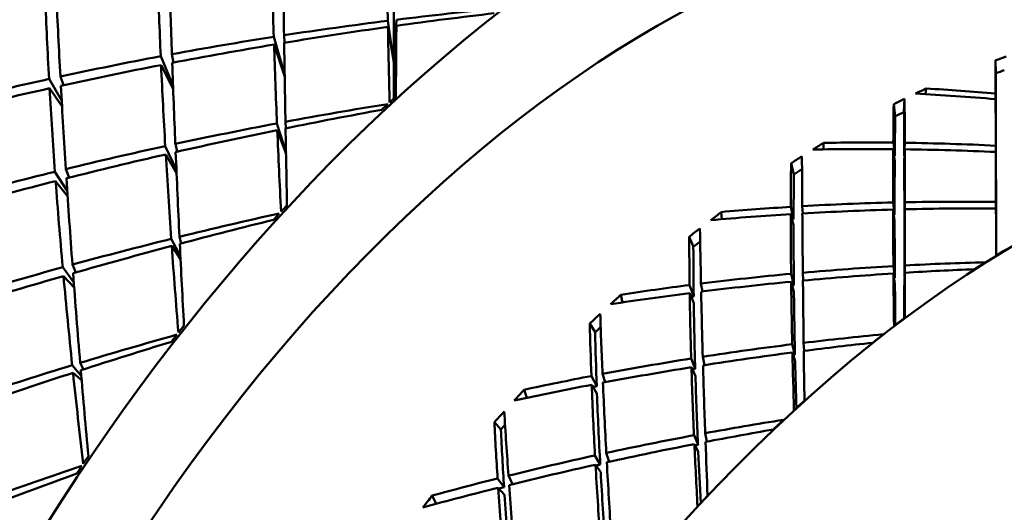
# Model space of a CAD drawing. Header units: inches. Extents: x 0.1 to 33.9, y 0.6 to 21.4.
# Tile 76 of 83: x 25.847 to 26.18, y 13.685 to 13.851. Entities that reach past the tile are written whole.
import ezdxf

# ---------------------------------------------------------------- set-up
doc = ezdxf.new("R2010")
doc.units = ezdxf.units.IN
doc.header["$MEASUREMENT"] = 0
doc.layers.add('Visible (ANSI)', color=7, linetype='Continuous', lineweight=50)

msp = doc.modelspace()

# ---------------------------------------------------------------- linework, layer by layer
at = {"layer": 'Visible (ANSI)'}
for p, q in [((25.97352, 13.8367), (25.97351, 13.85929)), ((25.97146, 13.85077), (25.97352, 13.8367)), ((25.97352, 13.8367), (25.97438, 13.85113)), ((25.97436, 13.84909), (25.97352, 13.8367)), ((25.93654, 13.84333), (25.93636, 13.84587)), ((25.97352, 13.8367), (25.9715, 13.84869)), ((25.93289, 13.84534), (25.93658, 13.83234)), ((25.93658, 13.83181), (25.93297, 13.84274)), ((25.899, 13.83662), (25.89841, 13.83947)), ((25.89464, 13.83877), (25.89879, 13.82902)), ((25.89884, 13.82771), (25.89477, 13.8358)), ((25.97353, 13.82449), (25.97352, 13.8367)), ((26.17709, 13.83304), (26.17704, 13.83741)), ((25.86115, 13.82366), (25.85687, 13.83109)), ((25.86171, 13.82897), (25.8607, 13.83192)), ((25.86126, 13.82182), (25.85704, 13.82794)), ((26.15331, 13.82596), (26.15355, 13.82785)), ((26.17712, 13.8215), (26.17706, 13.82617)), ((26.1431, 13.81848), (26.1426, 13.82259)), ((26.14607, 13.81993), (26.14627, 13.82438)), ((26.17707, 13.82426), (26.17712, 13.81994)), ((25.93397, 13.81606), (25.93703, 13.80626)), ((25.93701, 13.81441), (25.93684, 13.8166)), ((25.93703, 13.80582), (25.93407, 13.81381)), ((25.90018, 13.80647), (25.89959, 13.80912)), ((26.11879, 13.80728), (26.11887, 13.80946)), ((26.14297, 13.8051), (26.14247, 13.80955)), ((26.14635, 13.8095), (26.14615, 13.80506)), ((25.89619, 13.80839), (25.89996, 13.8004)), ((26.14245, 13.80735), (26.14295, 13.80329)), ((26.14616, 13.80325), (26.14636, 13.8073)), ((26.17717, 13.80408), (26.17712, 13.80852)), ((26.17718, 13.80233), (26.17712, 13.8064)), ((25.90001, 13.79919), (25.89635, 13.80559)), ((26.10883, 13.79881), (26.10788, 13.80259)), ((25.85887, 13.79973), (25.86303, 13.79326)), ((25.86365, 13.79772), (25.86254, 13.80063)), ((25.86315, 13.79145), (25.8591, 13.79656)), ((26.14291, 13.78513), (26.14241, 13.78932)), ((26.1462, 13.7852), (26.14641, 13.78941)), ((26.17718, 13.78951), (26.17724, 13.78531)), ((26.08444, 13.78367), (26.08428, 13.78609)), ((26.10872, 13.78367), (26.10778, 13.78785)), ((26.11166, 13.78808), (26.1118, 13.78561)), ((26.14291, 13.78314), (26.14241, 13.78691)), ((26.14621, 13.78322), (26.14641, 13.78702)), ((26.17724, 13.78349), (26.17719, 13.78729)), ((26.10778, 13.78537), (26.10872, 13.78164)), ((25.8982, 13.77702), (25.90131, 13.77115)), ((25.90156, 13.77546), (25.901, 13.77771)), ((26.07482, 13.77432), (26.07344, 13.77772)), ((25.90136, 13.77012), (25.89837, 13.77461)), ((25.86149, 13.76741), (25.86524, 13.76227)), ((25.86592, 13.76564), (25.86478, 13.76831)), ((26.1425, 13.7678), (26.143, 13.76388)), ((26.14619, 13.76406), (26.1464, 13.76802)), ((25.86536, 13.7606), (25.86175, 13.76444)), ((26.10882, 13.76131), (26.10788, 13.7652)), ((26.10885, 13.7591), (26.10791, 13.76252)), ((26.11202, 13.7629), (26.11185, 13.76556)), ((26.14301, 13.76184), (26.14252, 13.76531)), ((26.14639, 13.76556), (26.14619, 13.76204)), ((26.07493, 13.75756), (26.07355, 13.7614)), ((26.07739, 13.76189), (26.07786, 13.7592)), ((26.05082, 13.75551), (26.05033, 13.75812)), ((26.07359, 13.75867), (26.07496, 13.75532)), ((26.0416, 13.74541), (26.0398, 13.74837)), ((26.10827, 13.74136), (26.1092, 13.73777)), ((26.11231, 13.73913), (26.11213, 13.74183)), ((26.07546, 13.73301), (26.07408, 13.73653)), ((26.07854, 13.7343), (26.078, 13.73715)), ((26.10925, 13.73552), (26.10833, 13.73861)), ((25.86471, 13.73426), (25.86778, 13.73064)), ((25.86848, 13.73286), (25.86741, 13.73508)), ((26.07553, 13.73059), (26.07417, 13.7336)), ((25.8679, 13.72921), (25.86498, 13.73173)), ((26.04212, 13.72718), (26.04032, 13.73063)), ((26.04408, 13.73134), (26.04498, 13.72852)), ((26.01845, 13.72326), (26.01755, 13.72597)), ((26.04043, 13.72766), (26.04221, 13.72475)), ((26.0097, 13.71253), (26.00751, 13.71501)), ((26.07504, 13.71058), (26.0764, 13.70739)), ((26.07941, 13.70843), (26.07882, 13.71129)), ((26.0765, 13.70495), (26.07517, 13.70761)), ((26.04333, 13.70067), (26.04155, 13.70378)), ((26.04639, 13.70165), (26.04537, 13.70461)), ((26.04348, 13.69807), (26.04172, 13.70062)), ((26.01082, 13.69301), (26.00861, 13.69601)), ((26.01227, 13.69693), (26.01368, 13.69406)), ((26.00882, 13.69285), (26.01099, 13.69041)), ((25.98787, 13.68742), (25.98647, 13.69017))]:
    msp.add_line(p, q, dxfattribs=at)
for centre, major_axis, ratio, start_param, end_param in [((25.70204, 13.73801), (-0.22047, -0.38187), 0.57735, 3.141593, 6.283185), ((25.85578, 13.64925), (-0.22047, -0.38187), 0.57735, 3.02103, 6.403748), ((25.90881, 13.61863), (-0.22047, -0.38187), 0.57735, 3.141593, 6.283185), ((25.87346, 13.63904), (-0.20797, -0.36022), 0.57735, 3.424531, 6.000247), ((26.06255, 13.52987), (-0.22047, -0.38187), 0.57735, 2.660754, 6.764024), ((25.89114, 13.62884), (0.20797, 0.36022), 0.57735, 0.785398, 2.356194), ((26.06255, 13.52987), (-0.19547, -0.33857), 0.57735, 3.141593, 6.283185), ((26.01452, 13.5576), (0.03113, -0.52675), 0.058741, 4.061534, 4.118688), ((26.01452, 13.5576), (0.05665, -0.54018), 0.112166, 4.082331, 4.138933), ((25.95685, 13.5909), (-0.01607, 0.51836), 0.02787, 0.99852, 1.055674), ((25.95685, 13.5909), (-0.04227, 0.53275), 0.081931, 1.022287, 1.078889), ((26.01452, 13.5576), (0.08124, -0.55181), 0.164167, 4.097342, 4.153761), ((25.95685, 13.5909), (-0.06735, 0.54543), 0.134778, 1.040087, 1.096507), ((26.01452, 13.5576), (0.1052, -0.56149), 0.214562, 4.107325, 4.163927), ((25.95685, 13.5909), (-0.60259, -0.11039), 0.411639, 4.553255, 4.608134), ((26.01452, 13.5576), (-0.61611, -0.07351), 0.477415, 4.66352, 4.720578), ((26.01452, 13.5576), (-0.61611, -0.07351), 0.477415, 4.725324, 4.782478), ((25.95685, 13.5909), (0.01164, 0.50239), 0.026757, 5.197893, 5.252772), ((25.95685, 13.5909), (-0.60259, -0.11039), 0.411639, 4.61288, 4.670966), ((26.01452, 13.5576), (0.03113, -0.52675), 0.058741, 4.123433, 4.180491), ((26.01452, 13.5576), (-0.61611, -0.07351), 0.477415, 4.788156, 4.844758), ((25.95685, 13.5909), (-0.60259, -0.11039), 0.411639, 4.676644, 4.733798), ((26.01452, 13.5576), (0.05665, -0.54018), 0.112166, 4.144611, 4.201764), ((25.95685, 13.5909), (-0.01607, 0.51836), 0.02787, 1.061352, 1.119438), ((26.01452, 13.5576), (-0.61611, -0.07351), 0.477415, 4.850988, 4.907407), ((25.95685, 13.5909), (-0.60259, -0.11039), 0.411639, 4.740028, 4.79663), ((26.01452, 13.5576), (0.08124, -0.55181), 0.164167, 4.159991, 4.216593), ((25.95685, 13.5909), (-0.04227, 0.53275), 0.081931, 1.085119, 1.142273), ((26.14417, 13.48275), (-0.17165, -0.35191), 0.612336, 3.681461, 3.694659), ((26.18132, 13.4613), (-0.00384, 0.45364), 0.00433, 0.593292, 0.636241), ((26.14417, 13.48275), (-0.16946, -0.34741), 0.612336, 3.682087, 3.692903), ((26.18132, 13.4613), (-0.00379, 0.44784), 0.00433, 0.591535, 0.636241), ((26.01452, 13.5576), (-0.61611, -0.07351), 0.477415, 4.91382, 4.970422), ((25.95685, 13.5909), (-0.60259, -0.11039), 0.411639, 4.803042, 4.859462), ((26.01452, 13.5576), (0.1052, -0.56149), 0.214562, 4.170339, 4.226759), ((25.95685, 13.5909), (-0.06735, 0.54543), 0.134778, 1.102919, 1.159521), ((26.14417, 13.48275), (-0.16961, -0.35303), 0.606244, 3.77737, 3.790567), ((26.13065, 13.49056), (0.55309, -0.02932), 0.606903, 1.518967, 1.568063), ((26.18132, 13.4613), (0.54462, -0.08801), 0.655884, 1.684172, 1.727122), ((26.01452, 13.5576), (-0.60815, -0.09766), 0.435895, 4.71321, 4.770268), ((26.04075, 13.54246), (0.22761, 0.37773), 0.52177, 1.089406, 1.096331), ((26.04075, 13.54246), (0.24104, 0.36978), 0.534205, 1.099566, 1.106491), ((26.18132, 13.4613), (-0.0276, 0.46702), 0.058741, 0.682818, 0.725768), ((26.14417, 13.48275), (-0.17415, -0.35054), 0.617883, 3.811236, 3.824434), ((26.13065, 13.49056), (-0.01032, -0.44542), 0.026757, 2.369558, 2.418654), ((26.18132, 13.4613), (-0.00384, 0.45364), 0.00433, 0.643293, 0.699073), ((25.95685, 13.5909), (-0.5911, -0.13128), 0.367879, 4.609667, 4.664546), ((26.14417, 13.48275), (-0.17192, -0.34606), 0.617883, 3.811862, 3.822677), ((26.13065, 13.49056), (-0.01018, -0.43972), 0.026757, 2.368369, 2.418028), ((26.18132, 13.4613), (0.53765, -0.08689), 0.655884, 1.684172, 1.6842), ((26.18132, 13.4613), (-0.00379, 0.44784), 0.00433, 0.642104, 0.699073), ((26.01452, 13.5576), (-0.60815, -0.09766), 0.435895, 4.775013, 4.832167), ((26.18132, 13.4613), (-0.02725, 0.46105), 0.058741, 0.681061, 0.725768), ((25.95685, 13.5909), (-0.5911, -0.13128), 0.367879, 4.669292, 4.727378), ((26.01452, 13.5576), (0.05665, -0.54018), 0.112166, 4.20651, 4.263568), ((25.95685, 13.5909), (-0.01607, 0.51836), 0.02787, 1.124183, 1.179063), ((26.14417, 13.48275), (-0.17165, -0.35191), 0.612336, 3.906222, 3.91942), ((26.18132, 13.4613), (0.55107, -0.04924), 0.625689, 1.697095, 1.740045), ((26.18132, 13.4613), (0.55107, -0.04924), 0.625689, 1.634264, 1.690044), ((26.01452, 13.5576), (-0.60815, -0.09766), 0.435895, 4.837845, 4.894447), ((25.95685, 13.5909), (-0.04227, 0.53275), 0.081931, 1.147951, 1.206037), ((26.13065, 13.49056), (0.55421, 0.00236), 0.571667, 1.547054, 1.59615), ((26.18132, 13.4613), (-0.0276, 0.46702), 0.058741, 0.732819, 0.788599), ((26.13065, 13.49056), (-0.01032, -0.44542), 0.026757, 2.306907, 2.362506), ((26.13065, 13.49056), (0.55421, 0.00236), 0.571667, 1.484403, 1.540003), ((26.18132, 13.4613), (-0.00384, 0.45364), 0.00433, 0.706306, 0.761905), ((25.95685, 13.5909), (-0.5911, -0.13128), 0.367879, 4.733056, 4.79021), ((26.01452, 13.5576), (0.08124, -0.55181), 0.164167, 4.222271, 4.279425), ((26.18132, 13.4613), (-0.05022, 0.47893), 0.112166, 0.765895, 0.808844), ((26.14417, 13.48275), (-0.17706, -0.34894), 0.622776, 3.94189, 3.955087), ((26.13065, 13.49056), (0.01425, -0.45958), 0.02787, 3.958301, 4.007397), ((26.18132, 13.4613), (0.54402, -0.04861), 0.625689, 1.697095, 1.697527), ((26.18132, 13.4613), (-0.02725, 0.46105), 0.058741, 0.73163, 0.788599), ((26.18132, 13.4613), (0.54402, -0.04861), 0.625689, 1.691055, 1.691233), ((26.13065, 13.49056), (-0.01018, -0.43972), 0.026757, 2.30572, 2.362506), ((26.18132, 13.4613), (0.54402, -0.04861), 0.625689, 1.634264, 1.634294), ((26.18132, 13.4613), (-0.00379, 0.44784), 0.00433, 0.705119, 0.761905), ((26.01452, 13.5576), (-0.60815, -0.09766), 0.435895, 4.900677, 4.957097), ((26.14417, 13.48275), (-0.17479, -0.34448), 0.622776, 3.943325, 3.953331), ((25.95685, 13.5909), (-0.5911, -0.13128), 0.367879, 4.796439, 4.853042), ((26.01452, 13.5576), (0.1052, -0.56149), 0.214562, 4.232988, 4.28959), ((25.95685, 13.5909), (-0.06735, 0.54543), 0.134778, 1.165751, 1.222905), ((26.18132, 13.4613), (-0.04958, 0.47281), 0.112166, 0.764138, 0.808844), ((26.18132, 13.4613), (0.55393, -0.01516), 0.592024, 1.657298, 1.713078), ((26.18132, 13.4613), (0.55393, -0.01516), 0.592024, 1.594466, 1.650065), ((26.04075, 13.54246), (0.23798, 0.37161), 0.530004, 1.220711, 1.227636), ((26.14417, 13.48275), (-0.17415, -0.35054), 0.617883, 4.035997, 4.049194), ((26.18132, 13.4613), (0.55393, -0.01516), 0.592024, 1.72013, 1.763079), ((26.13065, 13.49056), (0.55262, 0.03034), 0.534175, 1.520197, 1.575797), ((26.18132, 13.4613), (-0.0276, 0.46702), 0.058741, 0.795832, 0.851431), ((26.13065, 13.49056), (-0.01032, -0.44542), 0.026757, 2.243894, 2.299675), ((26.13065, 13.49056), (0.55262, 0.03034), 0.534175, 1.457184, 1.512965), ((26.18132, 13.4613), (-0.00384, 0.45364), 0.00433, 0.768956, 0.818053), ((26.01452, 13.5576), (-0.59791, -0.11962), 0.392945, 4.76731, 4.824368), ((25.95685, 13.5909), (-0.57746, -0.15054), 0.322666, 4.669929, 4.724809), ((26.04075, 13.54246), (0.22391, 0.37988), 0.520603, 1.209992, 1.216916), ((26.13065, 13.49056), (0.55262, 0.03034), 0.534175, 1.582848, 1.631944), ((26.18132, 13.4613), (-0.05022, 0.47893), 0.112166, 0.815896, 0.871676), ((26.18132, 13.4613), (0.54685, -0.01497), 0.592024, 1.72013, 1.721067), ((26.13065, 13.49056), (0.01425, -0.45958), 0.02787, 4.014449, 4.070048), ((26.18132, 13.4613), (0.54685, -0.01497), 0.592024, 1.657298, 1.657773), ((26.18132, 13.4613), (-0.02725, 0.46105), 0.058741, 0.794645, 0.851431), ((26.13065, 13.49056), (-0.01018, -0.43972), 0.026757, 2.242705, 2.299675), ((26.18132, 13.4613), (0.54685, -0.01497), 0.592024, 1.651056, 1.651252), ((26.18132, 13.4613), (0.54685, -0.01497), 0.592024, 1.594466, 1.594498), ((26.18132, 13.4613), (-0.00379, 0.44784), 0.00433, 0.767767, 0.805783), ((26.14417, 13.48275), (-0.18034, -0.34713), 0.626916, 4.073346, 4.086544), ((26.13065, 13.49056), (0.03747, -0.47234), 0.081931, 4.044901, 4.093997), ((26.18132, 13.4613), (-0.04958, 0.47281), 0.112166, 0.814707, 0.871676), ((26.01452, 13.5576), (-0.59791, -0.11962), 0.392945, 4.829114, 4.886268), ((26.18132, 13.4613), (-0.07203, 0.48924), 0.164167, 0.843555, 0.886505), ((26.14417, 13.48275), (-0.17803, -0.34269), 0.626916, 4.076262, 4.084787), ((25.95685, 13.5909), (-0.57746, -0.15054), 0.322666, 4.729554, 4.787641), ((26.01452, 13.5576), (0.08124, -0.55181), 0.164167, 4.284171, 4.341229), ((25.95685, 13.5909), (-0.04227, 0.53275), 0.081931, 1.210783, 1.265662), ((26.18132, 13.4613), (-0.07111, 0.48299), 0.164167, 0.841799, 0.886505), ((26.1678, 13.46911), (-0.21619, -0.32636), 0.539051, 3.982157, 3.995355), ((26.18132, 13.4613), (0.55384, 0.01484), 0.555747, 1.569905, 1.619001), ((26.1678, 13.46911), (-0.21099, -0.32947), 0.530004, 3.99995, 4.013147), ((26.01452, 13.5576), (-0.59791, -0.11962), 0.392945, 4.891946, 4.948548), ((26.18132, 13.4613), (0.55384, 0.01484), 0.555747, 1.626052, 1.681652), ((26.13065, 13.49056), (0.54865, 0.05525), 0.494862, 1.449389, 1.492339), ((25.95685, 13.5909), (-0.57746, -0.15054), 0.322666, 4.793318, 4.850472), ((26.01452, 13.5576), (0.1052, -0.56149), 0.214562, 4.295268, 4.352422), ((25.95685, 13.5909), (-0.06735, 0.54543), 0.134778, 1.228583, 1.286669), ((26.18132, 13.4613), (0.55384, 0.01484), 0.555747, 1.688884, 1.744665), ((26.13065, 13.49056), (0.54865, 0.05525), 0.494862, 1.562403, 1.618003), ((26.18132, 13.4613), (-0.05022, 0.47893), 0.112166, 0.878909, 0.934508), ((26.13065, 13.49056), (0.54865, 0.05525), 0.494862, 1.49939, 1.555171), ((26.13065, 13.49056), (0.01425, -0.45958), 0.02787, 4.07728, 4.133061), ((26.18132, 13.4613), (-0.0276, 0.46702), 0.058741, 0.858482, 0.907579), ((26.18132, 13.4613), (0.54675, 0.01465), 0.555747, 1.626052, 1.62655), ((26.18132, 13.4613), (0.54675, 0.01465), 0.555747, 1.619985, 1.62019), ((26.13065, 13.49056), (-0.01032, -0.44542), 0.026757, 2.193893, 2.236843), ((26.18132, 13.4613), (0.55384, 0.01484), 0.555747, 1.751716, 1.794666), ((26.13065, 13.49056), (0.03747, -0.47234), 0.081931, 4.101048, 4.156648), ((26.18132, 13.4613), (0.54675, 0.01465), 0.555747, 1.688884, 1.689929), ((26.18132, 13.4613), (-0.04958, 0.47281), 0.112166, 0.877722, 0.934508), ((26.18132, 13.4613), (-0.02725, 0.46105), 0.058741, 0.857293, 0.896566), ((26.13065, 13.49056), (-0.01018, -0.43972), 0.026757, 2.202828, 2.236843), ((26.13065, 13.49056), (0.54865, 0.05525), 0.494862, 1.625054, 1.67415), ((26.14417, 13.48275), (-0.17706, -0.34894), 0.622776, 4.16665, 4.179848), ((26.18132, 13.4613), (-0.07203, 0.48924), 0.164167, 0.893556, 0.949337), ((26.18132, 13.4613), (0.54675, 0.01465), 0.555747, 1.751716, 1.753288), ((26.18132, 13.4613), (-0.07111, 0.48299), 0.164167, 0.892367, 0.949337), ((26.14417, 13.48275), (-0.18393, -0.34513), 0.630215, 4.205494, 4.218691), ((26.13065, 13.49056), (0.05971, -0.48358), 0.134778, 4.125533, 4.174629), ((26.1678, 13.46911), (-0.21371, -0.32785), 0.534205, 4.103566, 4.116763), ((26.04075, 13.54246), (0.23469, 0.37356), 0.526502, 1.341646, 1.348571), ((26.18132, 13.4613), (-0.09327, 0.49782), 0.214562, 0.916552, 0.959502), ((26.14417, 13.48275), (-0.18158, -0.34071), 0.630215, 4.209813, 4.216935), ((26.01452, 13.5576), (-0.58548, -0.13977), 0.348565, 4.825407, 4.882465), ((26.04075, 13.54246), (0.22016, 0.38205), 0.520258, 1.330542, 1.337467), ((26.18132, 13.4613), (-0.09208, 0.49146), 0.214562, 0.914796, 0.959502), ((26.18132, 13.4613), (0.55119, 0.04142), 0.517429, 1.608606, 1.657702), ((26.1678, 13.46911), (-0.20808, -0.3312), 0.526502, 4.120885, 4.134083), ((25.95685, 13.5909), (-0.56171, -0.16846), 0.275936, 4.73393, 4.78881), ((26.18132, 13.4613), (0.55119, 0.04142), 0.517429, 1.664754, 1.720353), ((26.13065, 13.49056), (0.54248, 0.07761), 0.453976, 1.496995, 1.539944), ((26.13065, 13.49056), (0.01425, -0.45958), 0.02787, 4.140112, 4.183062), ((26.18132, 13.4613), (0.55119, 0.04142), 0.517429, 1.727585, 1.783366), ((26.13065, 13.49056), (0.54248, 0.07761), 0.453976, 1.546995, 1.602776), ((26.18132, 13.4613), (-0.05022, 0.47893), 0.112166, 0.941559, 0.990655), ((26.18132, 13.4613), (0.54414, 0.04089), 0.517429, 1.664754, 1.665867), ((26.01452, 13.5576), (-0.58548, -0.13977), 0.348565, 4.887211, 4.944365), ((25.95685, 13.5909), (-0.06735, 0.54543), 0.134778, 1.291415, 1.346294), ((26.13065, 13.49056), (0.54248, 0.07761), 0.453976, 1.610008, 1.665608), ((26.18132, 13.4613), (-0.07203, 0.48924), 0.164167, 0.956569, 1.012169), ((26.18132, 13.4613), (0.54414, 0.04089), 0.517429, 1.727585, 1.729366), ((26.13065, 13.49056), (0.03747, -0.47234), 0.081931, 4.16388, 4.219661), ((26.18132, 13.4613), (-0.04958, 0.47281), 0.112166, 0.94037, 0.980525), ((25.95685, 13.5909), (-0.56171, -0.16846), 0.275936, 4.793555, 4.851641), ((26.01452, 13.5576), (0.1052, -0.56149), 0.214562, 4.357168, 4.414226), ((26.18132, 13.4613), (0.55119, 0.04142), 0.517429, 1.790417, 1.833367), ((26.18132, 13.4613), (-0.07111, 0.48299), 0.164167, 0.955382, 1.012169), ((26.13065, 13.49056), (0.54248, 0.07761), 0.453976, 1.672659, 1.721755), ((26.14417, 13.48275), (-0.18034, -0.34713), 0.626916, 4.298107, 4.311304), ((26.18132, 13.4613), (-0.09327, 0.49782), 0.214562, 0.966553, 1.022334), ((26.18132, 13.4613), (0.54414, 0.04089), 0.517429, 1.790417, 1.792793), ((26.13065, 13.49056), (0.05971, -0.48358), 0.134778, 4.18168, 4.237279), ((26.18132, 13.4613), (-0.09208, 0.49146), 0.214562, 0.965364, 1.022334), ((26.1678, 13.46911), (-0.21099, -0.32947), 0.530004, 4.224711, 4.237908), ((26.14417, 13.48275), (-0.18776, -0.34297), 0.632602, 4.338189, 4.351387), ((26.13065, 13.49056), (0.08124, -0.49316), 0.186099, 4.201105, 4.250201), ((26.18132, 13.4613), (0.54625, 0.06518), 0.477415, 1.653248, 1.702344), ((26.1678, 13.46911), (-0.205, -0.33302), 0.523745, 4.24166, 4.254858), ((26.18132, 13.4613), (0.11417, -0.50453), 0.263312, 4.12699, 4.16994), ((26.14417, 13.48275), (-0.18536, -0.33859), 0.632602, 4.343891, 4.34963), ((26.18132, 13.4613), (0.11271, -0.49808), 0.263312, 4.125234, 4.16994), ((26.13065, 13.49056), (0.53426, 0.09788), 0.411639, 1.549256, 1.592205), ((26.18132, 13.4613), (0.54625, 0.06518), 0.477415, 1.709395, 1.764995), ((26.13065, 13.49056), (0.53426, 0.09788), 0.411639, 1.599257, 1.655037), ((26.18132, 13.4613), (-0.07203, 0.48924), 0.164167, 1.01922, 1.068316), ((26.18132, 13.4613), (0.53926, 0.06434), 0.477415, 1.709395, 1.711326), ((26.13065, 13.49056), (0.03747, -0.47234), 0.081931, 4.226712, 4.269661), ((26.04075, 13.54246), (0.23122, 0.37561), 0.523745, 1.462421, 1.469346), ((26.18132, 13.4613), (0.54625, 0.06518), 0.477415, 1.772227, 1.828008), ((26.18132, 13.4613), (-0.07111, 0.48299), 0.164167, 1.018031, 1.058798), ((26.01452, 13.5576), (-0.57092, -0.15841), 0.302707, 4.887285, 4.944343), ((26.04075, 13.54246), (0.21641, 0.38421), 0.520741, 1.451096, 1.458021), ((26.13065, 13.49056), (0.53426, 0.09788), 0.411639, 1.66227, 1.717869), ((26.18132, 13.4613), (-0.09327, 0.49782), 0.214562, 1.029566, 1.085166), ((26.18132, 13.4613), (0.53926, 0.06434), 0.477415, 1.772227, 1.774968), ((26.13065, 13.49056), (0.05971, -0.48358), 0.134778, 4.244512, 4.300292), ((25.95685, 13.5909), (0.54391, 0.18532), 0.227617, 1.660142, 1.715022), ((26.18132, 13.4613), (0.54625, 0.06518), 0.477415, 1.835059, 1.878009), ((26.18132, 13.4613), (-0.09208, 0.49146), 0.214562, 1.02838, 1.085166), ((26.13065, 13.49056), (0.53426, 0.09788), 0.411639, 1.72492, 1.774017), ((26.18132, 13.4613), (0.11417, -0.50453), 0.263312, 4.176991, 4.232772), ((26.18132, 13.4613), (0.53926, 0.06434), 0.477415, 1.835059, 1.83847), ((26.13065, 13.49056), (0.08124, -0.49316), 0.186099, 4.257252, 4.312852), ((26.14417, 13.48275), (-0.18393, -0.34513), 0.630215, 4.430254, 4.443452), ((26.18132, 13.4613), (0.11271, -0.49808), 0.263312, 4.175802, 4.232772), ((26.1678, 13.46911), (-0.20808, -0.3312), 0.526502, 4.345646, 4.358844)]:
    msp.add_ellipse(centre, major_axis=major_axis, ratio=ratio, start_param=start_param, end_param=end_param, dxfattribs=at)
msp.add_ellipse((26.18713, 13.45795), major_axis=(-0.19547, -0.33857), ratio=0.57735, dxfattribs=at)

doc.saveas('drawing.dxf')
